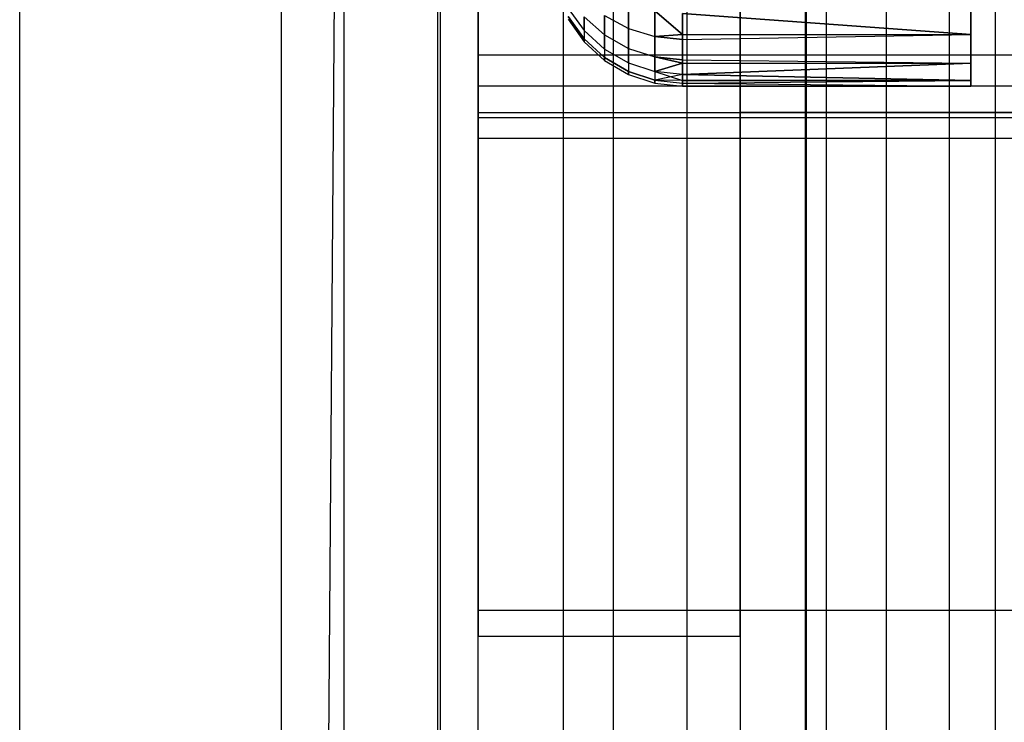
# Model space of a CAD drawing. Extents: x -18 to 18, y -209 to 194.
# Tile 47 of 108: x -18 to -14.24, y -50.33 to -47.65. Entities that reach past the tile are written whole.
import ezdxf

# ---------------------------------------------------------------- set-up
doc = ezdxf.new("R2010")
doc.units = 0
doc.header["$LTSCALE"] = 25.4
doc.layers.get('0').update_dxf_attribs({"linetype": 'CONTINUOUS'})

# ---------------------------------------------------------------- blocks, each defined once
blk = doc.blocks.new('PROFILE_FOCUS_15WB_STL')
at = {"color": 0}
for p, q in [((-18, -207, -70.5), (-18, 192, -70.4915)), ((-18, -207, -55.5), (-18, 192, -55.4915)), ((-18, -207, -55.5), (-18, 192, -55.4915)), ((-14.9956, 192, -70.5), (-18, -207, -70.5)), ((-14.9956, 192, -70.5), (-18, -207, -70.5)), ((-18, -207, -70.5), (-18, 192, -70.4915)), ((-17, -207, -57.7361), (-17, 192, -57.7361)), ((-17, -207, -69.5), (-17, 192, -69.5)), ((-17, -207, -67.5), (-17, 192, -67.5)), ((-17, -207, -68.4964), (-17, 192, -68.4964)), ((-17, -207, -68.4964), (-17, 192, -68.4964)), ((-17, -207, -69.5), (-17, 192, -69.5)), ((-17, -207, -57.7361), (-17, 192, -57.7361)), ((-17, -207, -67.5), (-17, 192, -67.5)), ((-16.7617, -207, -55.0861), (-16.7617, 192, -55.0861)), ((-16.7617, -207, -55.9139), (-16.7617, 192, -55.9139)), ((-16.7617, -207, -55.0861), (-16.7617, 192, -55.0861)), ((-16.7617, -207, -55.9139), (-16.7617, 192, -55.9139)), ((-16.4036, -207, -52.8486), (-16.4036, 192, -52.8486)), ((-16.4036, -207, -52.8486), (-16.4036, 192, -52.8486)), ((-16.393, -207, -54.3448), (-16.393, 192, -54.3448)), ((-16.393, -207, -56.6552), (-16.393, 192, -56.6552)), ((-16.393, -207, -54.3448), (-16.393, 192, -54.3448)), ((-16.393, -207, -56.6552), (-16.393, 192, -56.6552)), ((-15.9242, -207, -58.3541), (-15.9242, 192, -58.3541)), ((-15.9242, -207, -58.3541), (-15.9242, 192, -58.3541)), ((-15.7327, -207, -53.8453), (-15.7327, 192, -53.8453)), ((-15.7327, -207, -53.8453), (-15.7327, 192, -53.8453)), ((-15.7327, -207, -57.1547), (-15.7327, 192, -57.1547)), ((-15.7327, -207, -57.1547), (-15.7327, 192, -57.1547)), ((-15.4521, -207, -52.5343), (-15.4521, 192, -52.5343)), ((-15.4521, -207, -52.5343), (-15.4521, 192, -52.5343)), ((-14.9956, -207, -70.5), (-14.9956, 192, -70.5)), ((-14.9956, -207, -67.5), (-14.9956, 192, -67.5)), ((-14.9956, -207, -68.4964), (-14.9956, 192, -68.4964)), ((-14.9956, -207, -69.5), (-14.9956, 192, -69.5)), ((-14.9956, -207, -67.5), (-14.9956, 192, -67.5)), ((-14.9956, -207, -69.5), (-14.9956, 192, -69.5)), ((-14.9956, -207, -70.5), (-14.9956, 192, -70.5)), ((-14.9956, -207, -68.4964), (-14.9956, 192, -68.4964)), ((-14.9192, -207, -53.6922), (-14.9192, 192, -53.6922)), ((-14.9192, -207, -53.6922), (-14.9192, 192, -53.6922)), ((-14.9192, -207, -57.3078), (-14.9192, 192, -57.3078)), ((-14.9192, -207, -57.3078), (-14.9192, 192, -57.3078)), ((-14.6904, -207, -58.484), (-14.6904, 192, -58.484)), ((-14.6904, -207, -58.484), (-14.6904, 192, -58.484)), ((-14.4501, -207, -52.5508), (-14.4501, 192, -52.5508)), ((-14.4501, -207, -52.5508), (-14.4501, 192, -52.5508)), ((-14.2742, -207, -43), (-14.2742, 192, -43)), ((-14.2742, -207, -43), (-14.2742, 192, -43)), ((-16.25, -72, -10), (-16.25, 72, -10)), ((-16.25, -72, -10), (-16.25, 72, -10)), ((-15.25, 71.655, -11), (-15.25, -71.655, -11)), ((-15.25, 71.655, -11), (-15.25, -71.655, -11)), ((-15, -73.5657, -61.8), (-15, 58.7343, -61.8)), ((-15, 58.7343, -70.5), (-15, -73.5657, -70.5)), ((-15, -73.5657, -61.8), (-15, 58.7343, -61.8)), ((-15, 58.7343, -70.5), (-15, -73.5657, -70.5)), ((-15.25, -50, -21), (-15.25, -13, -21)), ((-15.25, -50, -21), (-15.25, -13, -21)), ((-16.25, -49.9, -21.1), (-16.25, -13.1, -21.1)), ((-16.25, -49.9, -21.1), (-16.25, -13.1, -21.1)), ((-16.25, -47.9, -33), (-16.25, -15.1, -33)), ((-16.25, -47.9, -33), (-16.25, -15.1, -33)), ((-16.25, -31.1, -21), (-16.25, -50, -21)), ((-16.25, -31.1, -21), (-16.25, -50, -21)), ((-16.25, -47.3981, -23.1716), (-16.25, -47.7809, -23.7536)), ((-16.25, -47.7809, -26.4464), (-16.25, -47.3981, -27.0284)), ((-16.25, -47.3981, -23.1716), (-16.25, -47.7809, -23.7536)), ((-16.25, -47.7809, -26.4464), (-16.25, -47.3981, -27.0284)), ((-15.6758, -47.5827, -23.9044), (-15.6758, -47.6799, -24.1317)), ((-15.6758, -47.5827, -23.9044), (-15.6758, -47.6799, -24.1317)), ((-15.6758, -47.6799, -26.0683), (-15.6758, -47.5827, -26.2956)), ((-15.6758, -47.6799, -26.0683), (-15.6758, -47.5827, -26.2956)), ((-14.3687, -47.7034, -24.0693), (-14.3687, -47.5537, -23.7511)), ((-14.3687, -47.5537, -26.4489), (-14.3687, -47.7034, -26.1307)), ((-14.3687, -47.7034, -24.0693), (-14.3687, -47.5537, -23.7511)), ((-14.3687, -47.5537, -26.4489), (-14.3687, -47.7034, -26.1307)), ((-15.9064, -47.603, -25.5542), (-15.8452, -47.6881, -25.5697)), ((-15.9064, -47.603, -24.6458), (-15.8452, -47.6881, -24.6303)), ((-15.9064, -47.603, -24.6458), (-15.8452, -47.6881, -24.6303)), ((-15.9064, -47.603, -25.5542), (-15.8452, -47.6881, -25.5697)), ((-15.5752, -47.6126, -23.89), (-15.4699, -47.7034, -24.0693)), ((-15.5752, -47.6126, -23.89), (-15.4699, -47.7034, -24.0693)), ((-15.5752, -47.6126, -23.89), (-15.5752, -47.711, -24.1201)), ((-15.5752, -47.6126, -23.89), (-15.5752, -47.711, -24.1201)), ((-15.4699, -47.7034, -26.1307), (-15.5752, -47.6126, -26.31)), ((-15.4699, -47.7034, -26.1307), (-15.5752, -47.6126, -26.31)), ((-15.5752, -47.711, -26.0799), (-15.5752, -47.6126, -26.31)), ((-15.5752, -47.711, -26.0799), (-15.5752, -47.6126, -26.31)), ((-15.4699, -47.7034, -24.0693), (-15.4699, -47.6227, -23.8851)), ((-15.4699, -47.6227, -26.3149), (-15.4699, -47.7034, -26.1307)), ((-14.3687, -47.7034, -24.0693), (-15.4699, -47.6227, -23.8851)), ((-15.4699, -47.7034, -24.0693), (-15.4699, -47.6227, -23.8851)), ((-14.3687, -47.7034, -24.0693), (-15.4699, -47.6227, -23.8851)), ((-15.4699, -47.6227, -26.3149), (-15.4699, -47.7034, -26.1307)), ((-15.4699, -47.6227, -26.3149), (-14.3687, -47.7034, -26.1307)), ((-15.4699, -47.6227, -26.3149), (-14.3687, -47.7034, -26.1307)), ((-15.8452, -47.7198, -25.3358), (-15.9064, -47.6336, -25.328)), ((-15.9064, -47.6336, -24.872), (-15.8452, -47.7198, -24.8642)), ((-15.9064, -47.6336, -24.872), (-15.8452, -47.7198, -24.8642)), ((-15.8452, -47.7198, -25.3358), (-15.9064, -47.6336, -25.328)), ((-15.9064, -47.6439, -25.1), (-15.8452, -47.7303, -25.1)), ((-15.9064, -47.6439, -25.1), (-15.8452, -47.7303, -25.1)), ((-15.8452, -47.6356, -24.4002), (-15.7672, -47.7046, -24.3812)), ((-15.8452, -47.6356, -24.4002), (-15.7672, -47.7046, -24.3812)), ((-15.8452, -47.6356, -24.4002), (-15.8452, -47.6881, -24.6303)), ((-15.8452, -47.6356, -24.4002), (-15.8452, -47.6881, -24.6303)), ((-15.8452, -47.6881, -25.5697), (-15.8452, -47.6356, -25.7998)), ((-15.8452, -47.6356, -25.7998), (-15.7672, -47.7046, -25.8188)), ((-15.8452, -47.6881, -25.5697), (-15.8452, -47.6356, -25.7998)), ((-15.8452, -47.6356, -25.7998), (-15.7672, -47.7046, -25.8188)), ((-15.7672, -47.6297, -24.1506), (-15.6758, -47.6799, -24.1317)), ((-15.7672, -47.7046, -24.3812), (-15.7672, -47.6297, -24.1506)), ((-15.7672, -47.7046, -24.3812), (-15.7672, -47.6297, -24.1506)), ((-15.7672, -47.6297, -24.1506), (-15.6758, -47.6799, -24.1317)), ((-15.7672, -47.6297, -26.0494), (-15.7672, -47.7046, -25.8188)), ((-15.7672, -47.6297, -26.0494), (-15.7672, -47.7046, -25.8188)), ((-15.7672, -47.6297, -26.0494), (-15.6758, -47.6799, -26.0683)), ((-15.7672, -47.6297, -26.0494), (-15.6758, -47.6799, -26.0683)), ((-15.8452, -47.6881, -25.5697), (-15.8452, -47.7198, -25.3358)), ((-15.8452, -47.6881, -25.5697), (-15.8452, -47.7198, -25.3358)), ((-15.8452, -47.6881, -25.5697), (-15.7672, -47.7586, -25.5825)), ((-15.8452, -47.6881, -24.6303), (-15.7672, -47.7586, -24.6175)), ((-15.8452, -47.6881, -24.6303), (-15.7672, -47.7586, -24.6175)), ((-15.8452, -47.6881, -24.6303), (-15.8452, -47.7198, -24.8642)), ((-15.8452, -47.6881, -24.6303), (-15.8452, -47.7198, -24.8642)), ((-15.8452, -47.6881, -25.5697), (-15.7672, -47.7586, -25.5825)), ((-15.6758, -47.6799, -24.1317), (-15.5752, -47.711, -24.1201)), ((-15.6758, -47.7563, -24.3669), (-15.6758, -47.6799, -24.1317)), ((-15.6758, -47.7563, -24.3669), (-15.6758, -47.6799, -24.1317)), ((-15.6758, -47.6799, -24.1317), (-15.5752, -47.711, -24.1201)), ((-15.6758, -47.6799, -26.0683), (-15.6758, -47.7563, -25.8331)), ((-15.6758, -47.6799, -26.0683), (-15.6758, -47.7563, -25.8331)), ((-15.6758, -47.6799, -26.0683), (-15.5752, -47.711, -26.0799)), ((-15.6758, -47.6799, -26.0683), (-15.5752, -47.711, -26.0799)), ((-15.7672, -47.7911, -25.3422), (-15.8452, -47.7198, -25.3358)), ((-15.8452, -47.7198, -24.8642), (-15.7672, -47.7911, -24.8578)), ((-15.8452, -47.7303, -25.1), (-15.8452, -47.7198, -24.8642)), ((-15.8452, -47.7303, -25.1), (-15.8452, -47.7198, -24.8642)), ((-15.8452, -47.7198, -24.8642), (-15.7672, -47.7911, -24.8578)), ((-15.8452, -47.7198, -25.3358), (-15.8452, -47.7303, -25.1)), ((-15.8452, -47.7198, -25.3358), (-15.8452, -47.7303, -25.1)), ((-15.7672, -47.7911, -25.3422), (-15.8452, -47.7198, -25.3358)), ((-15.8452, -47.7303, -25.1), (-15.7672, -47.802, -25.1)), ((-15.8452, -47.7303, -25.1), (-15.7672, -47.802, -25.1)), ((-15.7672, -47.7046, -24.3812), (-15.6758, -47.7563, -24.3669)), ((-15.7672, -47.7046, -24.3812), (-15.6758, -47.7563, -24.3669)), ((-15.7672, -47.7046, -24.3812), (-15.7672, -47.7586, -24.6175)), ((-15.7672, -47.7046, -24.3812), (-15.7672, -47.7586, -24.6175)), ((-15.7672, -47.7586, -25.5825), (-15.7672, -47.7046, -25.8188)), ((-15.7672, -47.7046, -25.8188), (-15.6758, -47.7563, -25.8331)), ((-15.7672, -47.7586, -25.5825), (-15.7672, -47.7046, -25.8188)), ((-15.7672, -47.7046, -25.8188), (-15.6758, -47.7563, -25.8331)), ((-15.4699, -47.7034, -24.0693), (-15.5752, -47.711, -24.1201)), ((-15.5752, -47.711, -26.0799), (-15.4699, -47.7034, -26.1307)), ((-15.5752, -47.7883, -24.3581), (-15.5752, -47.711, -24.1201)), ((-15.5752, -47.7883, -24.3581), (-15.5752, -47.711, -24.1201)), ((-15.5752, -47.711, -24.1201), (-15.4699, -47.7215, -24.1161)), ((-15.5752, -47.711, -26.0799), (-15.5752, -47.7883, -25.8419)), ((-15.5752, -47.711, -26.0799), (-15.5752, -47.7883, -25.8419)), ((-15.4699, -47.7215, -26.0838), (-15.5752, -47.711, -26.0799)), ((-15.4699, -47.7034, -24.0693), (-14.3687, -47.7034, -24.0693)), ((-15.4699, -47.7215, -24.1161), (-15.4699, -47.7034, -24.0693)), ((-15.4699, -47.7215, -24.1161), (-14.3687, -47.7034, -24.0693)), ((-15.4699, -47.7034, -24.0693), (-14.3687, -47.7034, -24.0693)), ((-15.4699, -47.7215, -24.1161), (-14.3687, -47.7034, -24.0693)), ((-15.4699, -47.7215, -26.0838), (-14.3687, -47.7034, -26.1307)), ((-15.4699, -47.7034, -26.1307), (-15.4699, -47.7215, -26.0838)), ((-15.4699, -47.7034, -26.1307), (-14.3687, -47.7034, -26.1307)), ((-15.4699, -47.7215, -26.0838), (-14.3687, -47.7034, -26.1307)), ((-15.4699, -47.7034, -26.1307), (-14.3687, -47.7034, -26.1307)), ((-15.4699, -47.7991, -24.3551), (-15.4699, -47.7215, -24.1161)), ((-15.4699, -47.7215, -26.0838), (-15.4699, -47.7991, -25.8449)), ((-15.4699, -47.7991, -24.3551), (-15.4699, -47.7215, -24.1161)), ((-15.4699, -47.7215, -26.0838), (-15.4699, -47.7991, -25.8449)), ((-14.3687, -47.812, -24.4037), (-14.3687, -47.7034, -24.0693)), ((-14.3687, -47.7034, -26.1307), (-14.3687, -47.812, -25.7963)), ((-14.3687, -47.812, -24.4037), (-14.3687, -47.7034, -24.0693)), ((-14.3687, -47.7034, -26.1307), (-14.3687, -47.812, -25.7963)), ((-15.7672, -47.7586, -25.5825), (-15.7672, -47.7911, -25.3422)), ((-15.7672, -47.7586, -25.5825), (-15.7672, -47.7911, -25.3422)), ((-15.7672, -47.7586, -25.5825), (-15.6758, -47.8113, -25.592)), ((-15.7672, -47.7586, -24.6175), (-15.6758, -47.8113, -24.608)), ((-15.7672, -47.7586, -24.6175), (-15.6758, -47.8113, -24.608)), ((-15.7672, -47.7586, -24.6175), (-15.7672, -47.7911, -24.8578)), ((-15.7672, -47.7586, -24.6175), (-15.7672, -47.7911, -24.8578)), ((-15.7672, -47.7586, -25.5825), (-15.6758, -47.8113, -25.592)), ((-15.6758, -47.7563, -24.3669), (-15.5752, -47.7883, -24.3581)), ((-15.6758, -47.7563, -24.3669), (-15.5752, -47.7883, -24.3581)), ((-15.6758, -47.7563, -24.3669), (-15.6758, -47.8113, -24.608)), ((-15.6758, -47.7563, -24.3669), (-15.6758, -47.8113, -24.608)), ((-15.6758, -47.8113, -25.592), (-15.6758, -47.7563, -25.8331)), ((-15.6758, -47.7563, -25.8331), (-15.5752, -47.7883, -25.8419)), ((-15.6758, -47.8113, -25.592), (-15.6758, -47.7563, -25.8331)), ((-15.6758, -47.7563, -25.8331), (-15.5752, -47.7883, -25.8419)), ((-16.25, -47.7809, -23.7536), (-16.25, -48.0191, -24.4082)), ((-16.25, -48.0191, -25.7918), (-16.25, -47.7809, -26.4464)), ((-16.25, -47.7809, -23.7536), (-16.25, -48.0191, -24.4082)), ((-16.25, -47.7809, -23.7536), (-3.25, -47.7809, -23.7536)), ((-16.25, -47.7809, -23.7536), (-3.25, -47.7809, -23.7536)), ((-16.25, -47.7809, -26.4464), (-3.25, -47.7809, -26.4464)), ((-16.25, -47.7809, -26.4464), (-3.25, -47.7809, -26.4464)), ((-16.25, -48.0191, -25.7918), (-16.25, -47.7809, -26.4464)), ((-15.6758, -47.8445, -25.347), (-15.7672, -47.7911, -25.3422)), ((-15.7672, -47.7911, -24.8578), (-15.6758, -47.8445, -24.853)), ((-15.7672, -47.802, -25.1), (-15.7672, -47.7911, -24.8578)), ((-15.7672, -47.802, -25.1), (-15.7672, -47.7911, -24.8578)), ((-15.7672, -47.7911, -24.8578), (-15.6758, -47.8445, -24.853)), ((-15.7672, -47.7911, -25.3422), (-15.7672, -47.802, -25.1)), ((-15.7672, -47.7911, -25.3422), (-15.7672, -47.802, -25.1)), ((-15.6758, -47.8445, -25.347), (-15.7672, -47.7911, -25.3422)), ((-15.7672, -47.802, -25.1), (-15.6758, -47.8556, -25.1)), ((-15.7672, -47.802, -25.1), (-15.6758, -47.8556, -25.1)), ((-15.6758, -47.8113, -25.592), (-15.6758, -47.8445, -25.347)), ((-15.6758, -47.8113, -25.592), (-15.6758, -47.8445, -25.347)), ((-15.6758, -47.8113, -25.592), (-15.5752, -47.844, -25.598)), ((-15.6758, -47.8113, -24.608), (-15.5752, -47.844, -24.602)), ((-15.6758, -47.8113, -24.608), (-15.5752, -47.844, -24.602)), ((-15.6758, -47.8113, -24.608), (-15.6758, -47.8445, -24.853)), ((-15.6758, -47.8113, -24.608), (-15.6758, -47.8445, -24.853)), ((-15.6758, -47.8113, -25.592), (-15.5752, -47.844, -25.598)), ((-15.4699, -47.7991, -24.3551), (-15.5752, -47.7883, -24.3581)), ((-15.5752, -47.7883, -24.3581), (-15.4699, -47.812, -24.4037)), ((-15.5752, -47.7883, -24.3581), (-15.5752, -47.844, -24.602)), ((-15.5752, -47.7883, -24.3581), (-15.5752, -47.844, -24.602)), ((-15.4699, -47.812, -25.7963), (-15.5752, -47.7883, -25.8419)), ((-15.5752, -47.844, -25.598), (-15.5752, -47.7883, -25.8419)), ((-15.5752, -47.844, -25.598), (-15.5752, -47.7883, -25.8419)), ((-15.5752, -47.7883, -25.8419), (-15.4699, -47.7991, -25.8449)), ((-15.5752, -47.844, -25.598), (-15.4699, -47.812, -25.7963)), ((-15.4699, -47.812, -24.4037), (-15.5752, -47.844, -24.602)), ((-15.4699, -47.812, -24.4037), (-15.5752, -47.844, -24.602)), ((-15.5752, -47.844, -25.598), (-15.4699, -47.812, -25.7963)), ((-15.4699, -47.7991, -24.3551), (-14.3687, -47.812, -24.4037)), ((-15.4699, -47.812, -24.4037), (-15.4699, -47.7991, -24.3551)), ((-15.4699, -47.7991, -24.3551), (-14.3687, -47.812, -24.4037)), ((-15.4699, -47.7991, -25.8449), (-15.4699, -47.812, -25.7963)), ((-15.4699, -47.7991, -25.8449), (-14.3687, -47.812, -25.7963)), ((-15.4699, -47.7991, -25.8449), (-14.3687, -47.812, -25.7963)), ((-15.4699, -47.812, -25.7963), (-15.4699, -47.855, -25.6)), ((-15.4699, -47.855, -24.6), (-15.4699, -47.812, -24.4037)), ((-15.4699, -47.812, -24.4037), (-14.3687, -47.812, -24.4037)), ((-15.4699, -47.812, -24.4037), (-14.3687, -47.812, -24.4037)), ((-15.4699, -47.855, -24.6), (-15.4699, -47.812, -24.4037)), ((-15.4699, -47.855, -24.6), (-14.3687, -47.812, -24.4037)), ((-15.4699, -47.855, -24.6), (-14.3687, -47.812, -24.4037)), ((-15.4699, -47.812, -25.7963), (-14.3687, -47.812, -25.7963)), ((-14.3687, -47.812, -25.7963), (-15.4699, -47.855, -25.6)), ((-15.4699, -47.812, -25.7963), (-15.4699, -47.855, -25.6)), ((-14.3687, -47.812, -25.7963), (-15.4699, -47.855, -25.6)), ((-15.4699, -47.812, -25.7963), (-14.3687, -47.812, -25.7963)), ((-14.3687, -47.8779, -24.7491), (-14.3687, -47.812, -24.4037)), ((-14.3687, -47.812, -25.7963), (-14.3687, -47.8779, -25.4509)), ((-14.3687, -47.8779, -24.7491), (-14.3687, -47.812, -24.4037)), ((-14.3687, -47.812, -25.7963), (-14.3687, -47.8779, -25.4509)), ((-15.5752, -47.8776, -25.35), (-15.6758, -47.8445, -25.347)), ((-15.6758, -47.8445, -24.853), (-15.5752, -47.8776, -24.85)), ((-15.6758, -47.8556, -25.1), (-15.6758, -47.8445, -24.853)), ((-15.6758, -47.8556, -25.1), (-15.6758, -47.8445, -24.853)), ((-15.6758, -47.8445, -24.853), (-15.5752, -47.8776, -24.85)), ((-15.6758, -47.8445, -25.347), (-15.6758, -47.8556, -25.1)), ((-15.6758, -47.8445, -25.347), (-15.6758, -47.8556, -25.1)), ((-15.5752, -47.8776, -25.35), (-15.6758, -47.8445, -25.347)), ((-15.4699, -47.855, -25.6), (-15.5752, -47.844, -25.598)), ((-15.4699, -47.855, -24.6), (-15.5752, -47.844, -24.602)), ((-15.5752, -47.844, -24.602), (-15.4699, -47.8779, -24.7491)), ((-15.5752, -47.844, -25.598), (-15.5752, -47.8776, -25.35)), ((-15.4699, -47.855, -24.6), (-15.5752, -47.844, -24.602)), ((-15.5752, -47.844, -24.602), (-15.4699, -47.8779, -24.7491)), ((-15.5752, -47.844, -24.602), (-15.5752, -47.8776, -24.85)), ((-15.5752, -47.844, -24.602), (-15.5752, -47.8776, -24.85)), ((-15.4699, -47.855, -25.6), (-15.5752, -47.844, -25.598)), ((-15.5752, -47.844, -25.598), (-15.5752, -47.8776, -25.35)), ((-15.6758, -47.8556, -25.1), (-15.5752, -47.8888, -25.1)), ((-15.6758, -47.8556, -25.1), (-15.5752, -47.8888, -25.1)), ((-15.4699, -47.855, -25.6), (-15.5752, -47.8776, -25.35)), ((-15.4699, -47.855, -25.6), (-15.5752, -47.8776, -25.35)), ((-15.4699, -47.8779, -24.7491), (-15.5752, -47.8776, -24.85)), ((-15.5752, -47.8888, -25.1), (-15.5752, -47.8776, -24.85)), ((-15.5752, -47.8888, -25.1), (-15.5752, -47.8776, -24.85)), ((-15.5752, -47.8776, -24.85), (-15.4699, -47.8887, -24.849)), ((-15.5752, -47.8776, -25.35), (-15.5752, -47.8888, -25.1)), ((-15.5752, -47.8776, -25.35), (-15.5752, -47.8888, -25.1)), ((-15.5752, -47.8776, -25.35), (-15.4699, -47.8887, -25.351)), ((-15.4699, -47.8779, -25.4509), (-15.5752, -47.8776, -25.35)), ((-15.5752, -47.8888, -25.1), (-15.4699, -47.9, -25.1)), ((-15.5752, -47.8888, -25.1), (-15.4699, -47.9, -25.1)), ((-15.4699, -47.8779, -24.7491), (-15.4699, -47.855, -24.6)), ((-15.4699, -47.855, -25.6), (-15.4699, -47.8779, -25.4509)), ((-15.4699, -47.855, -24.6), (-14.3687, -47.8779, -24.7491)), ((-15.4699, -47.8779, -24.7491), (-15.4699, -47.855, -24.6)), ((-15.4699, -47.855, -24.6), (-14.3687, -47.8779, -24.7491)), ((-14.3687, -47.8779, -25.4509), (-15.4699, -47.855, -25.6)), ((-14.3687, -47.8779, -25.4509), (-15.4699, -47.855, -25.6)), ((-15.4699, -47.855, -25.6), (-15.4699, -47.8779, -25.4509)), ((-15.4699, -47.8779, -24.7491), (-14.3687, -47.8779, -24.7491)), ((-15.4699, -47.8779, -24.7491), (-14.3687, -47.8779, -24.7491)), ((-15.4699, -47.8887, -24.849), (-15.4699, -47.8779, -24.7491)), ((-15.4699, -47.8887, -24.849), (-14.3687, -47.8779, -24.7491)), ((-15.4699, -47.8887, -24.849), (-14.3687, -47.8779, -24.7491)), ((-15.4699, -47.8887, -25.351), (-14.3687, -47.8779, -25.4509)), ((-14.3687, -47.8779, -25.4509), (-15.4699, -47.8779, -25.4509)), ((-14.3687, -47.8779, -25.4509), (-15.4699, -47.8779, -25.4509)), ((-15.4699, -47.8887, -25.351), (-14.3687, -47.8779, -25.4509)), ((-15.4699, -47.8779, -25.4509), (-15.4699, -47.8887, -25.351)), ((-15.4699, -47.9, -25.1), (-15.4699, -47.8887, -24.849)), ((-15.4699, -47.8887, -25.351), (-15.4699, -47.9, -25.1)), ((-15.4699, -47.8887, -24.849), (-14.3687, -47.9, -25.1)), ((-15.4699, -47.9, -25.1), (-15.4699, -47.8887, -24.849)), ((-15.4699, -47.8887, -24.849), (-14.3687, -47.9, -25.1)), ((-15.4699, -47.8887, -25.351), (-15.4699, -47.9, -25.1)), ((-15.4699, -47.8887, -25.351), (-14.3687, -47.9, -25.1)), ((-15.4699, -47.8887, -25.351), (-14.3687, -47.9, -25.1)), ((-14.3687, -47.9, -25.1), (-14.3687, -47.8779, -24.7491)), ((-14.3687, -47.8779, -25.4509), (-14.3687, -47.9, -25.1)), ((-14.3687, -47.9, -25.1), (-14.3687, -47.8779, -24.7491)), ((-14.3687, -47.8779, -25.4509), (-14.3687, -47.9, -25.1)), ((-1.8356, -47.9, -33), (-16.25, -47.9, -33)), ((-16.25, -47.9, -33), (-16.25, -47.9, -28.0867)), ((-16.25, -47.9, -28.0867), (-16.25, -49.9, -28.0867)), ((-0.25, -47.9, -28.0867), (-16.25, -47.9, -28.0867)), ((-16.25, -47.9, -33), (-16.25, -47.9, -28.0867)), ((-1.8356, -47.9, -33), (-16.25, -47.9, -33)), ((-16.25, -47.9, -28.0867), (-16.25, -49.9, -28.0867)), ((-0.25, -47.9, -28.0867), (-16.25, -47.9, -28.0867)), ((-15.4699, -47.9, -25.1), (-14.3687, -47.9, -25.1)), ((-15.4699, -47.9, -25.1), (-14.3687, -47.9, -25.1)), ((-16.25, -72, -33), (-16.25, -48, -33)), ((-16.25, -48, -33), (-0.25, -48, -33)), ((-16.25, -50, -28.1867), (-16.25, -48, -28.1867)), ((-16.25, -48, -28.1867), (-16.25, -48, -33)), ((-16.25, -72, -33), (-16.25, -48, -33)), ((-16.25, -48, -33), (-0.25, -48, -33)), ((-16.25, -48, -28.1867), (-16.25, -48, -33)), ((-16.25, -48, -28.1867), (-15.25, -48, -28.1867)), ((-16.25, -50, -28.1867), (-16.25, -48, -28.1867)), ((-16.25, -48, -28.1867), (-15.25, -48, -28.1867)), ((-0.25, -48, -32), (-15.25, -48, -32)), ((-15.25, -48, -32), (-15.25, -71.655, -32)), ((-15.25, -48, -32), (-15.25, -71.655, -32)), ((-15.25, -48, -32), (-15.25, -48, -28.1867)), ((-15.25, -48, -28.1867), (-15.25, -50, -28.1867)), ((-15.25, -48, -32), (-15.25, -48, -28.1867)), ((-0.25, -48, -32), (-15.25, -48, -32)), ((-15.25, -48, -28.1867), (-15.25, -50, -28.1867)), ((-16.25, -48.0191, -24.4082), (-16.25, -48.1, -25.1)), ((-16.25, -48.1, -25.1), (-16.25, -48.0191, -25.7918)), ((-16.25, -48.0191, -24.4082), (-16.25, -48.1, -25.1)), ((-16.25, -48.0191, -24.4082), (-3.25, -48.0191, -24.4082)), ((-16.25, -48.0191, -24.4082), (-3.25, -48.0191, -24.4082)), ((-16.25, -48.0191, -25.7918), (-3.25, -48.0191, -25.7918)), ((-16.25, -48.0191, -25.7918), (-3.25, -48.0191, -25.7918)), ((-16.25, -48.1, -25.1), (-16.25, -48.0191, -25.7918)), ((-3.25, -48.1, -25.1), (-16.25, -48.1, -25.1)), ((-3.25, -48.1, -25.1), (-16.25, -48.1, -25.1)), ((-16.25, -49.9, -28.0867), (-16.25, -49.9, -21.1)), ((-16.25, -49.9, -21.1), (-0.25, -49.9, -21.1)), ((-16.25, -49.9, -21.1), (-0.25, -49.9, -21.1)), ((-16.25, -49.9, -28.0867), (-16.25, -49.9, -21.1)), ((-16.25, -49.9, -28.0867), (-0.25, -49.9, -28.0867)), ((-16.25, -49.9, -28.0867), (-0.25, -49.9, -28.0867)), ((-16.25, -50, -21), (-16.25, -50, -28.1867)), ((-15.25, -50, -21), (-16.25, -50, -21)), ((-16.25, -50, -21), (-16.25, -50, -28.1867)), ((-15.25, -50, -21), (-16.25, -50, -21)), ((-15.25, -50, -28.1867), (-16.25, -50, -28.1867)), ((-15.25, -50, -28.1867), (-16.25, -50, -28.1867)), ((-15.25, -50, -28.1867), (-15.25, -50, -21)), ((-15.25, -50, -28.1867), (-15.25, -50, -21))]:
    blk.add_line(p, q, dxfattribs=at)

msp = doc.modelspace()

# ---------------------------------------------------------------- block references
at = {"color": 0}
msp.add_blockref('PROFILE_FOCUS_15WB_STL', (0, 0), dxfattribs=at)

doc.saveas('drawing.dxf')
